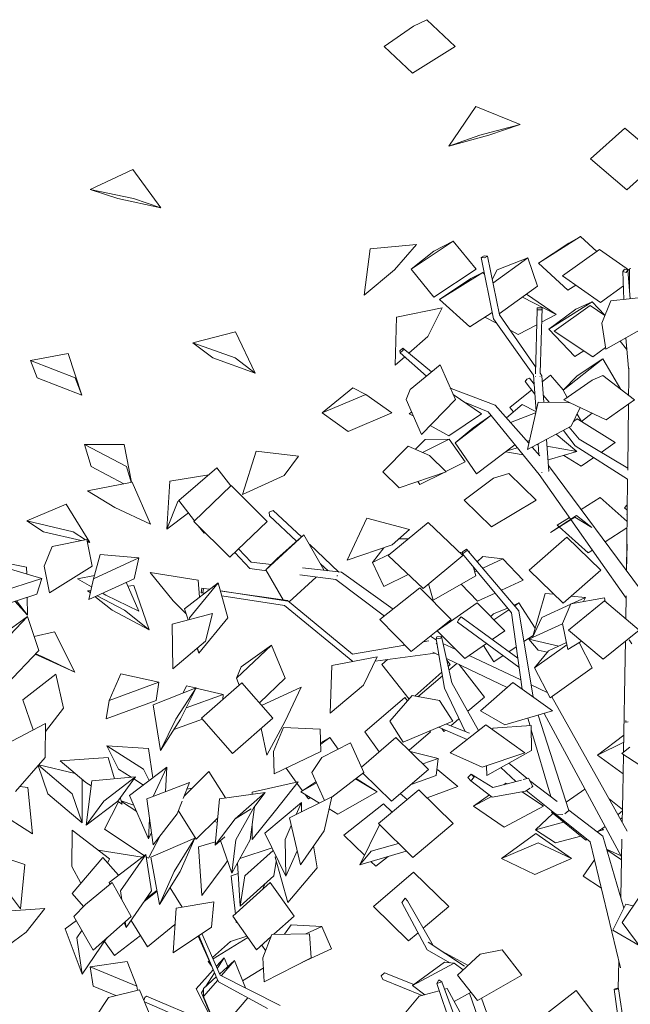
# Model space of a CAD drawing. Extents: x 169645 to 508157, y -5167 to 165945.
# Tile 16 of 130: x 267660 to 269415, y 7800 to 10633. Entities that reach past the tile are written whole.
import ezdxf

# ---------------------------------------------------------------- set-up
doc = ezdxf.new("R2010")
doc.units = 0
doc.header["$MEASUREMENT"] = 0
doc.layers.add('Plomberie Sanitaire', color=7, linetype='Continuous')
doc.layers.add('Végétation', color=7, linetype='Continuous')

msp = doc.modelspace()

# ---------------------------------------------------------------- linework, layer by layer
at = {"layer": 'Plomberie Sanitaire', "linetype": 'Continuous', "lineweight": 20}
for p, q in [((267984.9, 10201.2), (267862.6, 10144.2)), ((268066.1, 10091.6), (267984.9, 10201.2)), ((267941.7, 10117.9), (267862.6, 10144.2)), ((267986.9, 10117.9), (267862.6, 10144.2)), ((268066.1, 10091.6), (267941.7, 10117.9)), ((268066.1, 10091.6), (267986.9, 10117.9)), ((268280.3, 9734.5), (268157.9, 9703.1)), ((268336.4, 9615.8), (268280.3, 9734.5)), ((268215.2, 9659.5), (268157.9, 9703.1)), ((268279.1, 9659.5), (268157.9, 9703.1)), ((267798.8, 9672.5), (267691.1, 9652.3)), ((267838.9, 9552), (267798.8, 9672.5)), ((268336.4, 9615.8), (268215.2, 9659.5)), ((268336.4, 9615.8), (268279.1, 9659.5)), ((267710.3, 9602.2), (267691.1, 9652.3)), ((267819.8, 9602.2), (267691.1, 9652.3)), ((267838.9, 9552), (267710.3, 9602.2)), ((267838.9, 9552), (267819.8, 9602.2)), ((267959.8, 9410.9), (267846.5, 9410.2)), ((267865.4, 9347), (267846.5, 9410.2)), ((267966.5, 9347), (267846.5, 9410.2)), ((267981.7, 9302.1), (267959.8, 9410.9)), ((267959, 9297.7), (267865.4, 9347)), ((267980, 9301.8), (267966.5, 9347)), ((267983.2, 9302.4), (267854.7, 9277.2)), ((268035.8, 9181.7), (267983.2, 9302.4)), ((267933.2, 9229.4), (267854.7, 9277.2)), ((267793.6, 9239.1), (267680.2, 9190.7)), ((267861.6, 9128.4), (267793.6, 9239.1)), ((268035.8, 9181.7), (267933.2, 9229.4)), ((267728, 9159.5), (267680.2, 9190.7)), ((267813.7, 9159.5), (267680.2, 9190.7)), ((267836.5, 9134.2), (267728, 9159.5)), ((267848.8, 9136.7), (267813.7, 9159.5)), ((267861.6, 9128.4), (267854.3, 9133.1)), ((267861.6, 9128.4), (267854.9, 9129.9)), ((267679.6, 9057.2), (267544.9, 9084.9)), ((267680, 9037.9), (267679.6, 9057.2)), ((268173.4, 9020), (268034.7, 9041.9)), ((268101.6, 8960.8), (268034.7, 9041.9)), ((267874.5, 9033.5), (267825.8, 9024.2)), ((267866.8, 9000.9), (267825.8, 9024.2)), ((268002.5, 8930.8), (267966.3, 9014.1)), ((268176.6, 8971), (268173.4, 9020)), ((267864.6, 8990.9), (267855.2, 8989.8)), ((267863, 8983.5), (267855.2, 8989.8)), ((267863.4, 8985.4), (267855.2, 8989.8)), ((267908, 8977.5), (267898.4, 8982.9)), ((267987.9, 9005.2), (267971, 9003.3)), ((268031.8, 8877.2), (267987.9, 9005.2)), ((267682.3, 8919.5), (267646, 8959.6)), ((267682.3, 8919.5), (267650.7, 8961.2)), ((267682.3, 8919.5), (267681.3, 8971.1)), ((267925.5, 8933.5), (267876.4, 8972.8)), ((267961.5, 8933.5), (267882.2, 8975.5)), ((268002.5, 8930.8), (267908, 8977.5)), ((268137.8, 8924.5), (268101.6, 8960.8)), ((268031.8, 8877.2), (267925.5, 8933.5)), ((268031.8, 8877.2), (267961.5, 8933.5)), ((267760.4, 8871.9), (267701.7, 8857.7)), ((267818, 8755.6), (267760.4, 8871.9)), ((267723.7, 8798.4), (267704.8, 8807.4)), ((267728.6, 8798.4), (267706, 8808.6)), ((267818, 8755.6), (267723.7, 8798.4)), ((267818, 8755.6), (267728.6, 8798.4)), ((267944.2, 8476.3), (267910.2, 8543.2)), ((268030, 8536), (267910.2, 8543.2)), ((268015.7, 8476.3), (267910.2, 8543.2)), ((268043.1, 8451.8), (268030, 8536)), ((267914.7, 8510.2), (267776.3, 8500.2)), ((267849.9, 8438.1), (267776.3, 8500.2)), ((267932.9, 8449), (267914.7, 8510.2)), ((267740.7, 8405.5), (267713.1, 8486.7)), ((267811.1, 8405.5), (267714, 8487.7)), ((267819.1, 8464.1), (267714.8, 8488.6)), ((267980.1, 8453.5), (267944.2, 8476.3)), ((268032.4, 8443.5), (268015.7, 8476.3)), ((267839.6, 8321.7), (267839.2, 8447.1)), ((268015.8, 8430.8), (267988.1, 8448.4)), ((267683.3, 8424), (267660.3, 8426.8)), ((267696.7, 8290.3), (267683.3, 8424)), ((267865.2, 8429), (267849.9, 8438.1)), ((268155.5, 8421.5), (268140.8, 8419)), ((267839.6, 8321.7), (267740.7, 8405.5)), ((267839.6, 8321.7), (267811.1, 8405.5)), ((267954.7, 8375.9), (267949, 8394.9)), ((267988.2, 8372.5), (267952, 8385.1)), ((267696.7, 8290.3), (267581, 8364.3)), ((267903.5, 8303.5), (267943.9, 8382.4)), ((267954.7, 8375.9), (267940.8, 8384.2)), ((267996.2, 8354.3), (267952.6, 8383)), ((267810, 8196.9), (267811.1, 8300.9)), ((267917.9, 8218.7), (267811.1, 8300.9)), ((268018.2, 8228), (267903.5, 8303.5)), ((268228, 8323.2), (268219.2, 8326.9)), ((268030.5, 8220), (268063.7, 8284.7)), ((268012, 8223.3), (267885.4, 8243.7)), ((267674.6, 8202.3), (267553.6, 8242.5)), ((267912.6, 8206.4), (267917.9, 8218.7)), ((268030.5, 8220), (268023.6, 8224.5)), ((267662.2, 8074.8), (267674.6, 8202.3)), ((267835.2, 8148.1), (267810, 8196.9)), ((267662.2, 8074.8), (267597.7, 8158.7)), ((268024.4, 8105), (268024.4, 8105.4)), ((267969.3, 7923.6), (267862.5, 7908.2)), ((267870.9, 7852.6), (267862.5, 7908.2)), ((267996.4, 7852.6), (267862.5, 7908.2)), ((267969.3, 7923.6), (267996.4, 7852.6)), ((267936.6, 7825.3), (267870.9, 7852.6)), ((267998.2, 7840.5), (267996.4, 7852.6))]:
    msp.add_line(p, q, dxfattribs=at)
at = {"layer": 'Végétation', "linetype": 'Continuous', "lineweight": 20}
for p, q in [((268792.3, 10614.1), (268830.4, 10632.6)), ((268911.8, 10555.5), (268830.4, 10632.6)), ((268792.3, 10614.1), (268707.6, 10555.5)), ((268789, 10478.3), (268707.6, 10555.5)), ((268789, 10478.3), (268911.8, 10555.5)), ((268893.3, 10268.9), (268971.1, 10382.8)), ((268971.1, 10382.8), (269098.5, 10331.3)), ((268982.8, 10300.1), (269098.5, 10331.3)), ((269009, 10300.1), (269098.5, 10331.3)), ((269300.8, 10232), (269400, 10320.8)), ((269504.2, 10232), (269400, 10320.8)), ((268893.3, 10268.9), (268982.8, 10300.1)), ((268893.3, 10268.9), (269009, 10300.1)), ((269405, 10143.1), (269300.8, 10232)), ((269405, 10143.1), (269504.2, 10232)), ((269151.6, 9931.8), (269271.8, 10008.9)), ((269238.5, 9989.5), (269271.8, 10008.9)), ((269318.7, 9966), (269271.8, 10008.9)), ((268650.6, 9840.1), (268667.6, 9973.7)), ((268667.6, 9973.7), (268800.8, 9986.3)), ((268737.8, 9913.2), (268800.8, 9986.3)), ((268784.9, 9915), (268906.2, 9995.7)), ((268850.7, 9966.8), (268906.2, 9995.7)), ((268972, 9915), (268906.2, 9995.7)), ((269151.6, 9931.8), (269238.5, 9989.5)), ((269220.4, 9895.6), (269326.9, 9971.9)), ((269413.4, 9911.3), (269326.9, 9971.9)), ((268784.9, 9915), (268850.7, 9966.8)), ((268995.4, 9953.3), (268986.6, 9948.7)), ((268986.6, 9948.7), (268995.9, 9947.6)), ((269022.1, 9771.6), (268986.6, 9948.7)), ((269004.6, 9952.2), (268995.4, 9953.3)), ((268995.9, 9947.6), (269004.6, 9952.2)), ((269038.9, 9783.5), (269004.6, 9952.2)), ((269020.4, 9874.5), (269121.1, 9947.1)), ((269032.4, 9913.4), (269121.1, 9947.1)), ((269149, 9866), (269121.1, 9947.1)), ((268850.6, 9834.2), (268784.9, 9915)), ((268850.6, 9834.2), (268972, 9915)), ((269236, 9854.6), (269151.6, 9931.8)), ((269398.7, 9914.9), (269393.5, 9908.1)), ((269408.6, 9911.8), (269398.7, 9914.9)), ((269413, 9854.9), (269413.5, 9915.9)), ((269413.5, 9915.9), (269417, 9917.2)), ((268650.6, 9840.1), (268737.8, 9913.2)), ((268867, 9827.4), (268991.1, 9905.5)), ((268867, 9827.4), (268956.9, 9887.8)), ((268956.9, 9887.8), (268991.1, 9905.5)), ((268996.2, 9900.8), (268991.1, 9905.5)), ((269018.2, 9885.2), (269032.4, 9913.4)), ((269329.3, 9819.4), (269220.4, 9895.6)), ((269393.5, 9908.1), (269403.4, 9904.9)), ((269397.1, 9827.8), (269393.5, 9908.1)), ((269403.4, 9904.9), (269408.6, 9911.8)), ((269415, 9829.8), (269408.6, 9911.8)), ((269038.3, 9786.3), (269149, 9866)), ((269236, 9854.6), (269258.4, 9869)), ((269329.3, 9819.4), (269395.4, 9866.6)), ((269411.2, 9878), (269413.2, 9879.4)), ((269202.6, 9784.2), (269105.3, 9834.5)), ((269116.9, 9842.9), (269202.6, 9784.2)), ((269359.7, 9823.6), (269465.2, 9835.4)), ((268743.1, 9777), (268874.7, 9803.4)), ((268833.2, 9721.1), (268874.7, 9803.4)), ((268953.6, 9749.2), (268867, 9827.4)), ((269148, 9803.8), (269147.8, 9798.2)), ((269161.6, 9803.4), (269148, 9803.8)), ((269156.3, 9615.3), (269161.6, 9803.4)), ((269161.4, 9797.8), (269161.6, 9803.4)), ((269180.7, 9742.3), (269305.4, 9820.7)), ((269196.9, 9736.5), (269299.6, 9810.1)), ((269258.9, 9799.9), (269305.4, 9820.7)), ((269342.2, 9781.7), (269299.6, 9810.1)), ((269342.3, 9782.1), (269305.4, 9820.7)), ((269359.7, 9823.6), (269333.1, 9759.9)), ((268739.3, 9638.8), (268743.1, 9777)), ((268953.6, 9749.2), (269018.4, 9790)), ((269030.9, 9759.3), (268997.2, 9776.7)), ((269143.2, 9634.1), (269038.9, 9783.5)), ((269142.6, 9614.2), (269147.8, 9798.2)), ((269147.8, 9798.2), (269161.4, 9797.8)), ((269160.4, 9762.4), (269202.6, 9784.2)), ((269180.7, 9742.3), (269258.9, 9799.9)), ((269137.5, 9609.9), (269022.1, 9771.6)), ((269092.7, 9727.3), (269146.6, 9755.2)), ((269345.3, 9684.4), (269333.1, 9759.9)), ((269345.3, 9684.4), (269477.4, 9759.9)), ((268778.8, 9673.4), (268833.2, 9721.1)), ((269092.7, 9727.3), (269069.9, 9739.1)), ((269255.7, 9664), (269180.7, 9742.3)), ((269307.2, 9662.9), (269196.9, 9736.5)), ((269402.6, 9715.3), (269400.4, 9716)), ((269410.2, 9629.8), (269402.5, 9717.1)), ((268761.6, 9687.8), (268753.1, 9680.2)), ((268762.4, 9681.8), (268761.6, 9687.8)), ((268843.7, 9619.1), (268761.6, 9687.8)), ((269307.2, 9662.9), (269344.4, 9689.6)), ((269404.8, 9685.1), (269386.4, 9708)), ((268739.3, 9638.8), (268766.7, 9662.9)), ((268753.1, 9680.2), (268753.9, 9674.2)), ((268753.9, 9674.2), (268762.4, 9681.8)), ((268829.4, 9607.4), (268753.9, 9674.2)), ((269255.7, 9664), (269281.4, 9680.1)), ((269405.3, 9684.9), (269404.8, 9685.1)), ((268782.1, 9568.6), (268868.8, 9639.6)), ((268912.8, 9539.5), (268868.8, 9639.6)), ((269221.9, 9566.9), (269336.4, 9657.3)), ((269262.6, 9608.2), (269336.4, 9657.3)), ((269388.4, 9568.7), (269336.4, 9657.3)), ((269144.3, 9506.5), (269137.5, 9609.9)), ((269142.4, 9606.6), (269142.4, 9607.1)), ((269142.4, 9606.6), (269142.7, 9606.6)), ((269155.1, 9606.2), (269156, 9606.2)), ((269156, 9606.2), (269156, 9606.4)), ((269161.1, 9608.5), (269156.3, 9615.4)), ((269166.6, 9532.2), (269161.1, 9608.5)), ((269162.3, 9591.2), (269186.1, 9610)), ((269222.6, 9567.6), (269186.1, 9610)), ((269221.9, 9566.9), (269262.6, 9608.2)), ((269336.3, 9608.6), (269306, 9595.6)), ((269427.3, 9538.8), (269336.3, 9608.6)), ((269410.2, 9629.8), (269412.3, 9627.9)), ((269411, 9591.9), (269411.3, 9628.8)), ((269112.8, 9591.7), (269117.7, 9598.5)), ((269141.1, 9555.5), (269112.8, 9591.7)), ((269117.7, 9598.5), (269125.2, 9601.7)), ((269139.2, 9584.4), (269125.2, 9601.7)), ((269224.6, 9538.8), (269306, 9595.6)), ((269410.5, 9551.6), (269411, 9591.9)), ((268529.1, 9501.2), (268617.5, 9573.4)), ((268529.1, 9501.2), (268655.1, 9554.7)), ((268617.5, 9573.4), (268655.1, 9554.7)), ((268730.1, 9501.2), (268655.1, 9554.7)), ((268782.1, 9568.6), (268770.6, 9539.5)), ((268900.5, 9571.5), (268897.7, 9573.8)), ((269026.6, 9524.1), (268900.5, 9571.5)), ((268987.3, 9498.9), (268906.3, 9554.2)), ((269068.6, 9517.3), (269131.9, 9567.3)), ((269181.8, 9531.9), (269165.1, 9552.4)), ((269234.3, 9545.6), (269221.9, 9566.9)), ((268814.6, 9439.4), (268770.6, 9539.5)), ((268814.6, 9439.4), (268912.8, 9539.5)), ((269006.5, 9504.1), (268938.9, 9531.9)), ((269123.8, 9413.9), (269026.6, 9524.1)), ((269059.5, 9486.8), (269104.1, 9525.9)), ((269104.1, 9525.9), (269144.2, 9505.9)), ((269119.8, 9395.9), (269150.1, 9532.5)), ((269150.1, 9532.5), (269241.9, 9530.6)), ((269345.9, 9481.9), (269224.6, 9538.8)), ((269345.9, 9481.9), (269427.3, 9538.8)), ((269408.2, 9344.4), (269410.3, 9526.9)), ((268604.1, 9447.8), (268529.1, 9501.2)), ((268604.1, 9447.8), (268730.1, 9501.2)), ((268780, 9498.9), (268786.5, 9503.3)), ((268791.1, 9492.7), (268780, 9498.9)), ((268893.9, 9435.7), (268987.3, 9498.9)), ((268911.4, 9415.3), (269014.8, 9493.9)), ((268964, 9458.9), (269014.4, 9494.4)), ((269153.3, 9324.4), (269006.5, 9504.1)), ((269079.7, 9504.5), (269068.6, 9517.3)), ((269071, 9473.7), (269143.2, 9501.7)), ((269245.4, 9462.9), (269271.1, 9517)), ((269274.9, 9476.4), (269262.2, 9498.1)), ((269274.9, 9476.4), (269305.7, 9500.7)), ((268893.9, 9435.7), (268840.2, 9465.5)), ((269119.8, 9395.9), (269245.4, 9462.9)), ((269252.1, 9477), (269262.5, 9484.3)), ((269272.7, 9478.6), (269262.5, 9484.3)), ((269274.7, 9476.7), (269262.5, 9484.3)), ((269272.7, 9478.6), (269274.2, 9477.6)), ((269371.9, 9416.1), (269275, 9476.5)), ((269275.4, 9476.8), (269371.9, 9416.1)), ((268911.4, 9415.3), (268964, 9458.9)), ((269202.4, 9440), (269261.5, 9390.2)), ((269257.3, 9406.8), (269222.9, 9450.9)), ((269268, 9425.5), (269240, 9460)), ((268777.1, 9405.9), (268703.8, 9332.1)), ((268777.1, 9405.9), (268838.3, 9378.7)), ((268798, 9396.6), (268825.2, 9425.2)), ((268818.3, 9387.6), (268894.4, 9425.4)), ((268825.2, 9425.2), (268894.4, 9425.4)), ((268940.9, 9360.4), (268894.4, 9425.4)), ((268973, 9325.7), (268911.4, 9415.3)), ((268973, 9325.7), (269083.6, 9409.7)), ((269084.4, 9408.7), (269083.3, 9409.5)), ((269119, 9419.3), (269125.6, 9421.9)), ((269150.6, 9409.7), (269146.9, 9410.4)), ((269152.5, 9381.3), (269150.5, 9412.3)), ((269180.9, 9333.8), (269174.3, 9425)), ((269261.5, 9390.2), (269175.7, 9405.3)), ((269407.7, 9310.5), (269257.3, 9406.8)), ((269408.2, 9342.8), (269268, 9425.5)), ((269331.7, 9387.9), (269371.9, 9416.1)), ((268300.1, 9266.5), (268340.2, 9391.7)), ((268340.2, 9391.7), (268461.9, 9376.9)), ((268420.5, 9321.7), (268461.9, 9376.9)), ((268885.7, 9332.1), (268838.3, 9378.7)), ((269107.2, 9380.8), (269057.2, 9389.6)), ((269060.2, 9391.9), (269090.8, 9400.8)), ((269155.5, 9378), (269133.3, 9403.1)), ((269183.3, 9367.4), (269261.5, 9390.2)), ((269274.5, 9347.9), (269224.1, 9379.3)), ((268885.1, 9332.7), (268940.9, 9360.4)), ((269183.3, 9367.4), (269178.4, 9368.3)), ((269183, 9346.7), (269179.6, 9350.6)), ((269274.5, 9347.9), (269310.2, 9372.9)), ((268091.7, 9305.4), (268203.3, 9323.5)), ((268117, 9249.4), (268226.9, 9343.8)), ((268267.3, 9291.6), (268226.9, 9343.8)), ((268300.1, 9266.5), (268420.5, 9321.7)), ((268751.1, 9285.6), (268703.8, 9332.1)), ((268751.1, 9285.6), (268885.7, 9332.1)), ((268810.1, 9295.5), (268880, 9330.2)), ((269021.7, 9313.3), (269066.4, 9327.4)), ((269145, 9250.8), (269066.4, 9327.4)), ((269244.2, 9195.1), (269153.3, 9324.4)), ((269161.3, 9330.5), (269161.4, 9330.3)), ((269161.4, 9330.3), (269162, 9330.4)), ((269180.3, 9333.7), (269180.9, 9333.8)), ((269444.7, 8992.9), (269183, 9346.7)), ((269408.1, 9336.6), (269408.2, 9344.4)), ((268082.5, 9166.8), (268091.7, 9305.4)), ((268160.9, 9189.2), (268268.1, 9292.4)), ((268371.2, 9189.2), (268268.1, 9292.4)), ((268810.1, 9295.5), (268804.1, 9303.9)), ((269021.7, 9313.3), (268937.7, 9250.8)), ((269405.2, 9126.4), (269407.7, 9310.9)), ((268082.5, 9166.8), (268114.4, 9246.6)), ((268114.4, 9246.6), (268117.4, 9248.8)), ((268162.5, 9190.8), (268117, 9249.4)), ((269016.3, 9174.1), (268937.7, 9250.8)), ((269016.3, 9174.1), (269145, 9250.8)), ((269274.4, 9223.2), (269328.3, 9258.2)), ((269406, 9188.7), (269328.3, 9258.2)), ((269398.4, 9228.3), (269406.7, 9236.7)), ((268082.5, 9166.8), (268144.8, 9213.5)), ((268377.6, 9215.5), (268388.7, 9221.1)), ((268378.2, 9205.3), (268377.6, 9215.5)), ((268470, 9144.7), (268388.7, 9221.1)), ((269406.5, 9221.8), (269398.4, 9228.3)), ((269405.2, 9208.4), (269406.4, 9211.5)), ((269405.2, 9208.4), (269406.3, 9208.7)), ((268263.9, 9086), (268160.9, 9189.2)), ((268263.9, 9086), (268371.2, 9189.2)), ((268455.9, 9132.2), (268378.2, 9205.3)), ((268601, 9077.5), (268657.9, 9199)), ((268657.9, 9199), (268780.5, 9165.8)), ((268719.6, 9091.1), (268834.1, 9186.1)), ((268934.2, 9091.1), (268834.1, 9186.1)), ((269185.7, 9157.3), (269260.9, 9205.9)), ((269185.7, 9157.3), (269255.8, 9201.8)), ((269205.4, 9178.4), (269240.1, 9200.9)), ((269210.9, 9173.6), (269205.4, 9178.4)), ((269403.4, 8968.7), (269244.5, 9194.7)), ((269255.8, 9201.8), (269305, 9171.8)), ((269305, 9171.8), (269260.9, 9205.9)), ((268190.2, 9155.1), (268173.4, 9176.7)), ((268190.2, 9155.1), (268192.7, 9157.3)), ((268367.9, 9050), (268476.9, 9150.9)), ((268399.7, 9082.1), (268476.9, 9150.9)), ((268534.7, 9050), (268476.9, 9150.9)), ((268730.3, 9121.6), (268780.5, 9165.8)), ((269294.6, 9098.7), (269211.1, 9173.4)), ((269343.2, 9130.2), (269405.8, 9170.8)), ((267753.1, 9117.5), (267853.4, 9137.6)), ((267868.7, 9060.4), (267853.4, 9137.6)), ((268577.5, 9043.7), (268492.7, 9123.4)), ((268601, 9077.5), (268730.3, 9121.6)), ((268750.3, 9139.2), (268777.3, 9139)), ((269124.4, 9048.7), (269232.8, 9143.7)), ((269330.4, 9048.7), (269232.8, 9143.7)), ((269404.4, 9047.4), (269405.2, 9126.4)), ((269404.7, 9046.9), (269406, 9123.9)), ((269406, 9122.8), (269406, 9123.9)), ((267753.1, 9117.5), (267730.5, 9060.4)), ((267872.1, 9024.5), (267890.9, 9093.6)), ((267890.9, 9093.6), (268002.3, 9084.2)), ((268321.9, 9053.6), (268278, 9099.6)), ((268325.7, 9072.2), (268288.9, 9110.1)), ((268673.9, 9070.6), (268706.5, 9113.5)), ((268673.9, 9070.6), (268725, 9095.6)), ((268924.9, 9100), (268933.2, 9101.1)), ((268932.7, 9095.8), (268943.6, 9103.6)), ((268933.3, 9101.5), (268932.7, 9095.8)), ((269073.7, 8925.9), (268932.7, 9095.8)), ((268932.7, 9092.6), (268934.4, 9093.7)), ((268944.2, 9109.3), (268933.3, 9101.5)), ((268943.6, 9103.6), (268944.2, 9109.3)), ((269094.9, 8932.4), (268944.2, 9109.3)), ((268949.3, 9103.3), (268951.9, 9103.7)), ((268949.9, 9102.6), (268951.9, 9103.7)), ((268953.3, 9098.6), (268951.9, 9103.7)), ((269294.6, 9098.7), (269306.6, 9106.4)), ((267872.1, 9024.5), (268002.3, 9084.2)), ((267989, 9024.5), (268002.3, 9084.2)), ((268383.4, 9065.6), (268325.7, 9072.2)), ((268367.9, 9050), (268399.7, 9082.1)), ((268546.3, 9047.2), (268524.7, 9067.4)), ((268706.7, 9002.4), (268673.9, 9070.6)), ((268819.8, 8996.1), (268719.6, 9091.1)), ((268819.8, 8996.1), (268934.2, 9091.1)), ((268975.2, 9072.9), (268991.7, 9088.2)), ((268991, 9054.3), (269049, 9081.3)), ((268991.7, 9088.2), (269049, 9081.3)), ((269106.9, 9020.4), (269049, 9081.3)), ((267617.2, 9056.2), (267723.2, 9025.3)), ((267745.8, 8983.3), (267730.5, 9060.4)), ((267745.8, 8983.3), (267868.7, 9060.4)), ((268369.3, 9047.5), (268321.9, 9053.6)), ((268417.6, 8963.3), (268367.9, 9050)), ((268585.1, 9042.8), (268473.1, 9055.5)), ((268533.2, 9048.7), (268534.7, 9050)), ((268733.2, 8936.8), (268585.1, 9042.8)), ((268706.7, 9002.4), (268776.9, 9036.8)), ((268971.6, 9033.1), (268965, 9056.9)), ((268968.6, 9043.8), (268973.8, 9046.3)), ((269222, 8953.8), (269124.4, 9048.7)), ((269222, 8953.8), (269330.4, 9048.7)), ((267584.1, 8980.1), (267723.2, 9025.3)), ((267708.7, 8980.1), (267723.2, 9025.3)), ((267858.8, 8964.8), (267872.1, 9024.5)), ((267858.8, 8964.8), (267989, 9024.5)), ((268133.5, 8937.7), (268230.6, 9012.9)), ((268147.7, 8911.6), (268230.6, 9012.9)), ((268257.9, 8911.6), (268230.6, 9012.9)), ((268434.5, 8957.4), (268512, 9029.1)), ((268568.9, 9021.7), (268465.1, 9035.2)), ((268708.5, 8917), (268568.9, 9021.7)), ((268572.3, 9032.5), (268574, 9033.4)), ((268572.3, 9031.7), (268572.3, 9032.5)), ((268848.7, 8962.5), (268835.6, 9009.3)), ((268848.7, 8962.5), (268971.6, 9033.1)), ((268976.3, 8959.6), (268929.4, 9008.9)), ((269044.6, 8991.4), (269106.9, 9020.4)), ((267569.7, 8934.8), (267708.7, 8980.1)), ((268183.6, 8996.9), (268181.9, 8984)), ((268181.9, 8984), (268186.2, 8983.7)), ((268191.4, 8982.5), (268181.9, 8984)), ((268188, 8996.7), (268183.6, 8996.9)), ((268186.2, 8983.7), (268188, 8996.7)), ((268191.8, 8982.9), (268186.2, 8983.7)), ((268206.1, 8993.9), (268188, 8996.7)), ((268431.2, 8960), (268237, 8989.3)), ((268429.4, 8961.6), (268241.3, 8988.6)), ((268695.5, 8906.7), (268810.2, 8998.2)), ((268900.2, 8906.7), (268810.2, 8998.2)), ((268976.3, 8959.6), (269026.4, 8982.9)), ((269134.6, 8855.7), (269170.3, 8982.3)), ((269170.3, 8982.3), (269195.3, 8979.8)), ((268420.8, 8947), (268240.8, 8975.2)), ((268616.9, 8807.1), (268429.4, 8961.6)), ((268860.4, 8874.8), (268975.5, 8955)), ((269054.6, 8874.8), (268975.5, 8955)), ((269081.2, 8948.5), (269095.3, 8954.6)), ((269083, 8946.3), (269095.3, 8954.6)), ((269141.9, 8881.8), (269095.3, 8954.6)), ((269160.8, 8913.1), (269244.2, 8951.1)), ((269244.5, 8951.8), (269220.2, 8895.2)), ((269238, 8876.5), (269341.5, 8960.5)), ((269244.5, 8951.8), (269341.3, 8969.4)), ((269245.8, 8974.6), (269286.6, 8970.4)), ((269246.6, 8952.1), (269286.6, 8970.4)), ((269281.1, 8958.4), (269286.6, 8970.4)), ((269343.5, 8958.8), (269341.3, 8969.4)), ((269440.6, 8876.5), (269341.5, 8960.5)), ((269402.4, 8908.9), (269403.5, 8975.2)), ((268098.2, 8893.7), (268214.1, 8924.2)), ((268143.9, 8905.7), (268133.5, 8937.7)), ((268194.4, 8844.7), (268214.1, 8924.2)), ((268617.2, 8786.2), (268420.8, 8947)), ((269014.7, 8915.3), (269022.5, 8923)), ((269022.5, 8923), (269061.9, 8940.1)), ((269023.4, 8906.4), (269066.1, 8935)), ((269104.2, 8706.3), (269073.7, 8925.9)), ((269136.3, 8683.4), (269094.9, 8932.4)), ((267589.3, 8848), (267682.3, 8916.1)), ((267589.7, 8818.1), (267682.3, 8916.1)), ((267714.9, 8818.1), (267682.3, 8916.1)), ((268148.9, 8907), (268147.7, 8911.6)), ((268175, 8810.3), (268257.9, 8911.6)), ((268785.6, 8815.2), (268695.5, 8906.7)), ((268785.6, 8815.2), (268900.2, 8906.7)), ((268918.7, 8899.6), (268921.3, 8905.9)), ((269095.3, 8770.2), (268918.7, 8899.6)), ((268921.3, 8905.9), (268929, 8915.2)), ((269091.7, 8795.9), (268929, 8915.2)), ((269134.6, 8855.7), (269160.8, 8913.1)), ((269134.6, 8855.7), (269220.3, 8894.8)), ((269236.1, 8821.1), (269220.2, 8895.2)), ((268100.4, 8765.3), (268098.2, 8893.7)), ((268939.5, 8794.6), (268860.4, 8874.8)), ((269018.5, 8849.6), (269054.6, 8874.8)), ((269220.4, 8894.2), (269123.8, 8850.5)), ((269337, 8792.5), (269238, 8876.5)), ((269337, 8792.5), (269440.6, 8876.5)), ((268100.4, 8765.3), (268194.4, 8844.7)), ((268836.5, 8845.4), (268819.8, 8842.5)), ((268858.3, 8847.3), (268841.2, 8859.5)), ((268858.9, 8856.8), (268857.5, 8851.6)), ((268857.5, 8851.6), (268871, 8853.5)), ((268880.9, 8709.7), (268857.5, 8851.6)), ((268860.2, 8835.8), (268857.6, 8839)), ((268872.3, 8858.6), (268858.9, 8856.8)), ((268871, 8853.5), (268872.3, 8858.6)), ((268902, 8725), (268872.3, 8858.6)), ((268913.3, 8821.1), (268876.8, 8838.2)), ((268939.5, 8794.6), (269002.3, 8838.3)), ((269109.7, 8843.3), (269136, 8861)), ((269150.5, 8818.6), (269123.8, 8850.5)), ((269210, 8830.8), (269123.8, 8850.5)), ((269180, 8816.8), (269231.8, 8840.9)), ((269236.1, 8821.1), (269275.1, 8845)), ((269305.9, 8767.9), (269268.1, 8840.7)), ((269400.5, 8798.1), (269401.3, 8844.7)), ((269412.2, 8848.1), (269419.8, 8837.3)), ((267622.2, 8720), (267714.9, 8818.1)), ((268175, 8810.3), (268170.4, 8824.4)), ((268175, 8810.3), (268171, 8825)), ((268283.3, 8737.9), (268383.6, 8833.3)), ((268296.9, 8770.7), (268383.6, 8833.3)), ((268423.3, 8737.9), (268383.6, 8833.3)), ((268767.6, 8833.4), (268616.9, 8807.1)), ((268854.8, 8809.9), (268681.7, 8787.1)), ((268763.1, 8832.6), (268765.9, 8835.2)), ((268865.2, 8804.9), (268847.9, 8813.2)), ((268860.7, 8825.2), (268861.2, 8829.4)), ((269023.3, 8785.4), (268993.4, 8832.1)), ((269066.5, 8814.4), (269087.2, 8828.3)), ((269140, 8767.9), (269233.2, 8834.6)), ((269140, 8767.9), (269180, 8816.8)), ((269176.5, 8812.6), (269150.5, 8818.6)), ((268557.5, 8774.7), (268687.9, 8799.8)), ((268648.4, 8718.6), (268687.9, 8799.8)), ((268700.7, 8777.2), (268717, 8791.7)), ((269061.2, 8711.1), (268886.5, 8794.7)), ((268897.6, 8777.2), (268887.6, 8789.9)), ((269100.5, 8733.3), (268951.7, 8803.1)), ((269023.3, 8785.4), (269050.1, 8803.3)), ((269395.9, 8525.4), (269400.5, 8798.1)), ((268283.3, 8737.9), (268296.9, 8770.7)), ((268552.4, 8637.4), (268557.5, 8774.7)), ((268779.3, 8678.1), (268700.7, 8777.2)), ((268795.6, 8686.6), (268873.3, 8755.6)), ((268891.6, 8771.9), (268897.6, 8777.2)), ((268894, 8760.9), (268916.8, 8780.2)), ((268996.1, 8683.5), (268923.1, 8777.2)), ((269105.7, 8770.8), (269105.8, 8770.9)), ((269105.7, 8770.7), (269105.7, 8770.8)), ((269185, 8681.4), (269140, 8767.9)), ((269185, 8681.4), (269305.9, 8767.9)), ((267668.8, 8676.4), (267763.7, 8749.8)), ((267785.9, 8652.3), (267763.7, 8749.8)), ((267916.7, 8673.9), (267951.1, 8750.9)), ((267916.7, 8673.9), (268060.2, 8726.9)), ((267951.1, 8750.9), (268060.2, 8726.9)), ((268052.2, 8673.9), (268060.2, 8726.9)), ((268182.9, 8623.1), (268298.4, 8724.7)), ((268291.3, 8718.5), (268283.3, 8737.9)), ((268387.4, 8623.1), (268298.4, 8724.7)), ((268348.9, 8667.1), (268423.3, 8737.9)), ((268804.5, 8685), (268875.1, 8744.8)), ((268979.4, 8587.8), (268902, 8725)), ((269077.5, 8725.4), (268984.3, 8643.9)), ((269191.6, 8643.9), (269077.5, 8725.4)), ((268043.4, 8661.4), (268166.9, 8710.8)), ((268109.1, 8620.3), (268166.9, 8710.8)), ((268122.2, 8620.3), (268166.9, 8710.8)), ((268129.7, 8695.9), (268139.7, 8716.3)), ((268139.7, 8716.3), (268165.3, 8710.1)), ((268166.5, 8709.8), (268245, 8691)), ((268355, 8660.1), (268469.1, 8712.6)), ((268423.3, 8614.5), (268469.1, 8712.6)), ((268552.4, 8637.4), (268648.4, 8718.6)), ((268940.2, 8584.8), (268880.9, 8709.7)), ((269176.6, 8697.5), (269130.3, 8719.2)), ((267699, 8589.2), (267668.8, 8676.4)), ((267908.7, 8620.9), (267916.7, 8673.9)), ((267908.7, 8620.9), (268052.2, 8673.9)), ((268138.2, 8652.7), (268245, 8691)), ((268243.7, 8676.6), (268245, 8691)), ((268651.7, 8583.6), (268767.5, 8682.8)), ((268787.9, 8688), (268723.6, 8614.1)), ((268774.8, 8672.9), (268767.5, 8682.8)), ((268787.9, 8688), (268866.4, 8673.6)), ((268905.6, 8614.1), (268866.4, 8673.6)), ((268948.3, 8643), (268996.1, 8683.5)), ((269406.8, 8298.4), (269189.8, 8684.9)), ((267733.7, 8584.5), (267785.9, 8652.3)), ((268064.4, 8529.8), (268043.4, 8661.4)), ((269054.9, 8603.6), (268984.3, 8643.9)), ((269054.9, 8603.6), (269191.6, 8643.9)), ((268064.4, 8529.8), (268109.1, 8620.3)), ((268064.4, 8529.8), (268122.2, 8620.3)), ((268103.2, 8590.6), (268185.6, 8620.1)), ((268271.9, 8521.5), (268182.9, 8623.1)), ((268271.9, 8521.5), (268387.4, 8623.1)), ((268370.7, 8516.5), (268423.3, 8614.5)), ((268762.8, 8554.5), (268723.6, 8614.1)), ((268762.8, 8554.5), (268905.6, 8614.1)), ((268899, 8601.2), (268922.8, 8621.4)), ((269127.2, 8601.6), (269120.9, 8623)), ((269238.8, 8357.1), (269150.4, 8631.7)), ((269390.2, 8224.5), (269167.5, 8636.8)), ((269402.1, 8611.8), (269402.8, 8616.1)), ((269402.1, 8611.8), (269409.7, 8612.6)), ((269402.9, 8610.9), (269402.1, 8611.8)), ((267619, 8547.4), (267733.7, 8607.4)), ((267733.5, 8509.9), (267733.7, 8607.4)), ((268370.7, 8516.5), (268354.3, 8593.9)), ((268418.3, 8595.9), (268389.4, 8527.3)), ((268418.3, 8595.9), (268523.7, 8591.2)), ((268525.9, 8527.3), (268523.7, 8591.2)), ((268693.8, 8526.6), (268651.7, 8583.6)), ((268779.2, 8530.9), (268840.8, 8583.6)), ((268840.8, 8583.6), (268838.9, 8586.2)), ((268946.3, 8561.7), (268864.4, 8596.9)), ((268879.7, 8584.8), (268873.2, 8593.1)), ((268879.7, 8584.8), (268884, 8588.5)), ((268952.7, 8579.8), (268886.6, 8606.1)), ((268999.7, 8603.7), (268897.6, 8523.5)), ((269112.1, 8523.5), (268999.7, 8603.7)), ((269020.6, 8594), (269019.3, 8589.7)), ((269020.6, 8594), (269130.5, 8601.8)), ((269131, 8530.1), (269130.5, 8601.8)), ((269187, 8397.7), (269130.5, 8590.1)), ((268525.1, 8552.1), (268551.7, 8567.3)), ((268525.2, 8548.7), (268551.7, 8567.3)), ((268575.8, 8534.3), (268551.7, 8567.3)), ((268642.4, 8482.4), (268741.6, 8567.6)), ((268835.4, 8476), (268741.6, 8567.6)), ((269320.9, 8516.7), (269396.7, 8574.1)), ((268391.6, 8463.4), (268389.4, 8527.3)), ((268391.6, 8463.4), (268525.9, 8527.3)), ((268528.8, 8510.2), (268610.7, 8552.2)), ((268649.4, 8466.9), (268610.7, 8552.2)), ((268782.5, 8527.7), (268863, 8507.6)), ((269002.5, 8458.3), (269131, 8530.1)), ((269320.9, 8516.7), (269396.4, 8553.7)), ((269391, 8521.4), (269413.8, 8540)), ((267647.5, 8412.3), (267733.5, 8509.9)), ((268528.8, 8510.2), (268499.5, 8466.9)), ((268819, 8492.1), (268863, 8507.6)), ((268856.9, 8458), (268863, 8507.6)), ((268989.4, 8481.9), (268897.6, 8523.5)), ((268989.4, 8481.9), (269112.1, 8523.5)), ((269394.8, 8463), (269320.9, 8516.7)), ((269505.7, 8446.4), (269391, 8521.4)), ((269393.9, 8407.9), (269395.8, 8518.3)), ((267976, 8400.4), (268082.5, 8481.9)), ((268044, 8398.1), (268082.5, 8481.9)), ((268079.3, 8411.7), (268082.5, 8481.9)), ((268132.8, 8398.7), (268203.9, 8469.9)), ((268251.6, 8393.8), (268203.9, 8469.9)), ((268425.8, 8479.2), (268427.7, 8480.5)), ((268425.8, 8479.2), (268427, 8480.2)), ((268455.1, 8439), (268425.8, 8479.2)), ((268728.7, 8384.5), (268835.4, 8476)), ((268858.8, 8473.7), (268861.8, 8474.8)), ((268859.1, 8476), (268861.8, 8474.8)), ((268919.7, 8426.5), (268861.8, 8474.8)), ((269002.5, 8458.3), (269002.3, 8486.3)), ((269086.4, 8440.9), (269043.1, 8480.9)), ((269119.1, 8449.5), (269066.2, 8493.9)), ((267850.8, 8314.9), (267866.9, 8442.7)), ((267866.9, 8442.7), (267992.6, 8454.7)), ((267901.8, 8384.8), (267992.6, 8454.7)), ((267941.7, 8384.8), (267992.6, 8454.7)), ((268536.1, 8386.3), (268499.5, 8466.9)), ((268557.1, 8396.1), (268649.4, 8466.9)), ((268687.9, 8411.2), (268625.6, 8448.6)), ((268627.3, 8450), (268687.9, 8411.2)), ((268728.7, 8384.5), (268646.5, 8464.7)), ((268784.9, 8432.7), (268856.9, 8458)), ((268957.9, 8462.2), (268948.4, 8452.2)), ((268948.4, 8452.2), (268957.2, 8443)), ((268957.2, 8443), (268966.7, 8453)), ((269018.7, 8396.3), (268957.2, 8443)), ((268966.7, 8453), (268957.9, 8462.2)), ((269020.6, 8423.6), (268957.9, 8462.2)), ((269102.8, 8445.2), (269020.6, 8423.6)), ((269122.5, 8450.4), (269107.7, 8446.5)), ((269135, 8426.2), (269122.5, 8450.4)), ((269205.4, 8383.6), (269125.6, 8444.3)), ((268025.2, 8390.9), (268148.3, 8438.1)), ((268130.3, 8392.2), (268148.3, 8438.1)), ((268328.1, 8410), (268460.2, 8440.2)), ((268395.3, 8357.3), (268460.2, 8440.2)), ((268473, 8414.4), (268457.1, 8436.2)), ((268468.2, 8411.2), (268511.7, 8440.1)), ((268468.2, 8411.2), (268513.3, 8436.7)), ((268691.7, 8320), (268807.8, 8417.3)), ((268905.8, 8320), (268807.8, 8417.3)), ((268831.2, 8394.1), (268919.7, 8426.5)), ((269113.8, 8413.4), (269018.7, 8396.3)), ((269051.9, 8431.8), (269057.8, 8436)), ((269057.8, 8436), (269062.5, 8434.6)), ((269113.8, 8413.4), (269127.7, 8421.7)), ((269202.1, 8345.9), (269116.2, 8414.8)), ((269130.7, 8423.6), (269135, 8426.2)), ((269231, 8381.5), (269285.1, 8419)), ((267850.8, 8314.9), (267901.8, 8384.8)), ((267850.8, 8314.9), (267941.7, 8384.8)), ((268030.6, 8276.3), (267976, 8400.4)), ((268043.6, 8258.8), (268025.2, 8390.9)), ((268113.1, 8348.4), (268127.4, 8384.9)), ((268222.3, 8257.6), (268234, 8391.4)), ((268234, 8391.4), (268365.8, 8409.2)), ((268279.5, 8333.4), (268365.8, 8409.2)), ((268328.1, 8404.1), (268328.1, 8410)), ((268333.1, 8365.9), (268365.8, 8409.2)), ((268435.7, 8336.2), (268557.2, 8396.9)), ((268521.6, 8379.1), (268468.2, 8411.2)), ((268490.1, 8391), (268480.9, 8403.6)), ((268490.1, 8391), (268495.5, 8394.8)), ((268535.1, 8299.2), (268557.2, 8396.9)), ((268574.7, 8347.3), (268687.9, 8411.2)), ((268774.3, 8389.2), (268754, 8406.1)), ((268964.1, 8369.9), (269010.4, 8402.6)), ((268964.1, 8369.9), (269016.7, 8397.8)), ((269166.1, 8369.9), (269104.7, 8411.7)), ((269392.9, 8360), (269354.8, 8390.9)), ((269392.2, 8324.3), (269393.9, 8407.9)), ((268167.6, 8275.2), (268116.5, 8357)), ((268279.4, 8333.3), (268324.9, 8362.5)), ((268281.7, 8273.2), (268333.1, 8365.9)), ((268322.6, 8273.2), (268334.6, 8367.9)), ((268328.4, 8274.5), (268395.3, 8357.3)), ((268364.7, 8292.8), (268469.9, 8380.8)), ((268454.5, 8345.6), (268469.9, 8380.8)), ((268470.4, 8353.5), (268469.9, 8380.8)), ((268574.7, 8347.3), (268549.4, 8362.4)), ((268591.9, 8287), (268706.2, 8376.9)), ((268730.8, 8352.8), (268706.2, 8376.9)), ((269052.5, 8309.7), (268964.1, 8369.9)), ((269052.5, 8309.7), (269166.1, 8369.9)), ((269226.8, 8348.3), (269238.8, 8357.1)), ((269336.3, 8284), (269238.4, 8358.6)), ((269380.2, 8345.6), (269392.8, 8356.3)), ((268030.6, 8276.3), (268033.2, 8333.5)), ((268043.6, 8258.8), (268113.1, 8348.4)), ((268167.6, 8275.2), (268229.2, 8336.8)), ((268222.3, 8257.6), (268279.5, 8333.4)), ((268466.9, 8201.5), (268435.7, 8336.2)), ((269142.9, 8302), (269193, 8348.9)), ((269188.8, 8352.3), (269191.6, 8354.3)), ((269287.2, 8272.6), (269188.8, 8352.3)), ((269202.5, 8344.7), (269201.3, 8348.8)), ((269202.5, 8344.7), (269221.8, 8345.9)), ((269300.2, 8267.2), (269203.6, 8344.7)), ((269386.9, 8333.8), (269392.4, 8336.1)), ((268328.4, 8274.5), (268328.3, 8318.2)), ((268423.3, 8274.5), (268440.8, 8314.2)), ((268638.2, 8201.6), (268693.9, 8316.1)), ((268789.8, 8222.7), (268691.7, 8320)), ((268693.9, 8316.1), (268696.6, 8315.2)), ((268789.8, 8222.7), (268905.8, 8320)), ((269142.9, 8302), (269223.7, 8324)), ((269200.2, 8264.1), (269142.9, 8302)), ((269320.8, 8295.8), (269343.2, 8311.4)), ((269323.8, 8297.9), (269338.6, 8302)), ((269338.6, 8302), (269334, 8305)), ((269334.2, 8305.2), (269338.6, 8302)), ((268030.6, 8276.3), (268038.7, 8294)), ((268036.6, 8223), (268163.2, 8277.8)), ((268103.8, 8182.4), (268163.2, 8277.8)), ((268121.5, 8182.4), (268163.2, 8277.8)), ((268222.3, 8257.6), (268249.4, 8281.4)), ((268269.6, 8177.6), (268281.7, 8273.2)), ((268269.6, 8177.6), (268322.6, 8273.2)), ((268425.2, 8168.2), (268364.7, 8292.8)), ((268425.2, 8168.2), (268423.3, 8274.5)), ((268466.9, 8201.5), (268535.1, 8299.2)), ((268651.4, 8228.7), (268591.9, 8287)), ((269045, 8219.1), (269143.8, 8291)), ((269143.8, 8291), (269246.2, 8219.1)), ((269200.2, 8264.1), (269273, 8284)), ((269287.2, 8272.6), (269290.6, 8274.9)), ((269396.9, 8076.2), (269336.3, 8284)), ((269387.8, 8107.3), (269391.2, 8275.3)), ((268174.1, 8253), (268223.1, 8267.6)), ((268183.7, 8113.5), (268174.1, 8253)), ((268269.6, 8177.6), (268237.3, 8270.8)), ((268293, 8219.9), (268385.4, 8250.1)), ((268515.2, 8192.8), (268504.7, 8255.7)), ((268670.7, 8240.3), (268749, 8263.1)), ((269045, 8219.1), (269150.1, 8264.5)), ((269246.2, 8219.1), (269150.1, 8264.5)), ((269387.4, 7905.1), (269300.2, 8267.2)), ((269388.8, 8227), (269347.2, 8246.7)), ((269390, 8215.9), (269347.9, 8244.3)), ((267810.4, 8119), (267898.7, 8222.2)), ((267943.8, 8171.2), (267898.7, 8222.2)), ((267917.2, 8150.9), (268022.6, 8231.4)), ((267949.8, 8126.1), (268022.6, 8231.4)), ((268038.7, 8126.1), (268022.6, 8231.4)), ((268062.1, 8087.1), (268036.6, 8223)), ((268307.3, 8169.4), (268389, 8242.7)), ((268393.9, 8223.4), (268397.3, 8225.6)), ((268431, 8092.6), (268393.9, 8223.4)), ((268425.2, 8168.2), (268457.5, 8242)), ((268638.2, 8201.6), (268670.7, 8240.3)), ((268638.2, 8201.6), (268771, 8240.3)), ((268683.7, 8197.2), (268719.4, 8225.2)), ((268771, 8240.3), (268771.5, 8240.8)), ((269141.1, 8173.7), (269045, 8219.1)), ((269141.1, 8173.7), (269246.2, 8219.1)), ((269280.2, 8168.9), (269312.6, 8215.7)), ((268183.7, 8113.5), (268251.1, 8203.2)), ((268251.1, 8203.2), (268257.3, 8213)), ((268294.1, 8082.5), (268286, 8207.2)), ((268391, 8169.4), (268397.4, 8211.2)), ((268431, 8092.6), (268515.2, 8192.8)), ((268683.7, 8197.2), (268669.8, 8210.8)), ((268062.1, 8087.1), (268103.8, 8182.4)), ((268062.1, 8087.1), (268121.5, 8182.4)), ((268267.9, 8169.3), (268288, 8176.3)), ((268279.9, 8059.8), (268267.9, 8169.3)), ((268294.1, 8082.5), (268307.3, 8169.4)), ((268294.1, 8082.5), (268391, 8169.4)), ((268676.8, 8081.5), (268792.3, 8180.3)), ((268893.2, 8081.5), (268792.3, 8180.3)), ((269332.3, 8133.8), (269280.2, 8168.9)), ((267849.4, 8087.6), (267925.6, 8150)), ((267919.4, 8145), (267917.2, 8150.9)), ((267980.7, 8053.1), (267925.6, 8150)), ((268127.2, 8079.3), (268092.1, 8135.3)), ((268272.8, 8053.5), (268380.4, 8150.4)), ((268358.1, 8130.3), (268364.7, 8145.8)), ((268448.6, 8053.5), (268380.4, 8150.4)), ((267843.5, 8081.5), (267810.4, 8119)), ((267953.7, 8100.6), (267949.8, 8126.1)), ((267965.9, 8020.7), (268038.7, 8126.1)), ((268018, 8096.1), (268054.9, 8125.8)), ((268023.7, 8104.5), (268054.6, 8127.4)), ((268758.8, 8092.9), (268767.9, 8105.4)), ((268767.9, 8105.4), (268775.1, 8097.5)), ((269391.8, 8035.2), (269444.5, 8114.2)), ((267607.1, 8067.1), (267732.6, 8075.4)), ((267678.8, 8008), (267732.6, 8075.4)), ((267849.4, 8087.6), (267816, 8053.1)), ((268101, 7948.5), (268109.4, 8076.3)), ((268109.4, 8076.3), (268217.7, 8094.7)), ((268211.3, 8021.6), (268217.7, 8094.7)), ((268777.7, 7982.6), (268676.8, 8081.5)), ((268831.2, 7957.1), (268758.8, 8092.9)), ((268848.5, 7969.2), (268775.1, 8097.5)), ((268820.1, 8018.9), (268893.2, 8081.5)), ((269364.8, 8013.7), (269402.8, 8087.8)), ((269424, 8083.4), (269402.8, 8087.8)), ((267871.1, 7956.1), (267816, 8053.1)), ((267871.1, 7956.1), (267980.7, 8053.1)), ((268341, 7956.7), (268272.8, 8053.5)), ((268390.6, 8001.4), (268448.6, 8053.5)), ((267790.7, 8016.7), (267822.9, 8041)), ((267839.2, 7886.8), (267790.7, 8016.7)), ((267965.9, 8020.7), (267960.5, 8035.2)), ((267965.9, 8020.7), (267963.3, 8037.7)), ((268027.2, 7965.7), (267980, 8041.1)), ((268027.2, 7965.7), (268106.3, 8029.4)), ((268101, 7948.5), (268211.3, 8021.6)), ((268282.5, 8035.5), (268282, 8040.6)), ((268282.5, 8035.5), (268284.1, 8037.5)), ((268421, 8001.8), (268440.3, 8028.6)), ((268440.3, 8028.6), (268528.5, 8023.8)), ((268483, 8002.6), (268528.5, 8023.8)), ((268555.9, 7959.5), (268528.5, 8023.8)), ((269471.1, 7927.8), (269391.8, 8035.2)), ((267624.1, 7967.7), (267678.8, 8008)), ((267824.4, 7991.7), (267838.9, 8012.8)), ((267839.2, 7886.8), (267824.4, 7991.7)), ((267839.2, 7886.8), (267910.9, 7991.2)), ((267932.2, 7940.8), (268007.3, 7997.5)), ((268222.5, 7884.9), (268173.3, 7996.5)), ((268226.5, 7875.3), (268175.2, 7997.8)), ((268236.5, 7884.3), (268183.9, 8003.5)), ((268215.8, 7931.3), (268315.7, 7992.5)), ((268265.7, 7981.1), (268313.1, 7996.3)), ((268341, 7956.7), (268382.3, 7993.9)), ((268385.2, 8001.3), (268358.6, 7933.5)), ((268385.2, 8001.3), (268493.5, 8002.7)), ((268497.4, 7933.5), (268493.5, 8002.7)), ((268777.7, 7982.6), (268805.1, 8006.1)), ((269440.5, 7969.2), (269364.8, 8013.7)), ((267932.2, 7940.8), (267903.6, 7980.7)), ((268214.5, 7934.3), (268265.7, 7981.1)), ((268366.9, 7954.7), (268355.6, 7969.9)), ((268938.4, 7909.4), (268834.5, 7978.5)), ((268225.5, 7909.3), (268247.6, 7933.9)), ((268228.1, 7903.5), (268247.6, 7933.9)), ((268258, 7908.4), (268247.6, 7933.9)), ((268362.5, 7864.3), (268358.6, 7933.5)), ((268362.5, 7864.3), (268497.4, 7933.5)), ((268471.3, 7920.1), (268555.9, 7959.5)), ((268896.2, 7919.5), (268831.2, 7957.1)), ((268949.3, 7912), (268865.2, 7958)), ((268984, 7944), (268918.9, 7883.9)), ((268984, 7944), (269046.6, 7957)), ((269103.9, 7883.9), (269046.6, 7957)), ((268202, 7922.8), (268204.7, 7925.3)), ((268202, 7922.8), (268204.9, 7924.6)), ((268211.1, 7910.6), (268202, 7922.8)), ((268235.1, 7887.6), (268277.1, 7925.6)), ((268240.1, 7882.5), (268277.1, 7925.6)), ((268309.3, 7847.2), (268277.1, 7925.6)), ((268300.9, 7867.8), (268360.3, 7904.2)), ((268788.8, 7854.3), (268881.3, 7921)), ((268788.8, 7854.3), (268908.7, 7918.3)), ((268881.3, 7921), (268908.7, 7918.3)), ((268934.9, 7898.8), (268908.7, 7918.3)), ((268938.4, 7909.4), (268938.3, 7909.4)), ((269380, 7845.3), (269382.7, 7924.3)), ((268167.1, 7844.5), (268216.2, 7899)), ((268188.7, 7845.6), (268225.1, 7878.6)), ((268193.8, 7850.3), (268219.9, 7890.8)), ((268231.2, 7865), (268226.5, 7875.3)), ((268408.4, 7796.7), (268236.5, 7884.3)), ((268699.1, 7881.6), (268708.7, 7890.4)), ((268704, 7871), (268699.1, 7881.6)), ((268793.2, 7857.4), (268708.7, 7890.4)), ((268976.2, 7810.8), (268918.9, 7883.9)), ((268976.2, 7810.8), (269103.9, 7883.9)), ((268188.5, 7822.4), (268229.1, 7869.6)), ((268372.7, 7787.7), (268231.2, 7865)), ((268816.6, 7825.4), (268704, 7871)), ((268824.6, 7827.6), (268788.8, 7854.3)), ((268864.5, 7870), (268858.7, 7860.3)), ((268858.7, 7860.3), (268873.6, 7865.1)), ((268912.3, 7704.1), (268858.7, 7860.3)), ((268873.6, 7865.1), (268864.5, 7870)), ((268931.1, 7708.2), (268873.6, 7865.1)), ((267915.4, 7820), (267878, 7763.3)), ((267915.4, 7820), (268004.4, 7842.1)), ((268036.6, 7763.3), (268004.4, 7842.1)), ((268017, 7811.1), (268019.2, 7819.7)), ((268019.2, 7819.7), (268024.9, 7823)), ((268196.1, 7750.9), (268024.9, 7823)), ((268212.9, 7754.4), (268167.1, 7844.5)), ((268182.9, 7833.3), (268188.6, 7842.3)), ((268214.9, 7754.8), (268182.9, 7833.3)), ((268188.5, 7822.4), (268188.7, 7845.6)), ((268216.2, 7755.1), (268188.5, 7822.4)), ((268271.8, 7766.7), (268316.2, 7818.5)), ((268808.7, 7823.1), (268760.3, 7766.1)), ((268808.7, 7823.1), (268865.9, 7839.2)), ((268881.5, 7843.6), (268888.5, 7845.6)), ((268932.3, 7766.1), (268888.5, 7845.6)), ((268908.9, 7808.5), (268957.6, 7834.5)), ((268977.8, 7760.1), (268952.6, 7831.8)), ((269138.3, 7744.9), (269260, 7839.3)), ((269331.6, 7744.9), (269260, 7839.3)), ((269378.2, 7846.2), (269368.6, 7844)), ((269368.6, 7844), (269372.2, 7842.3)), ((269384, 7730.1), (269368.6, 7844)), ((269372.2, 7842.3), (269381.8, 7844.5)), ((269381.8, 7844.5), (269378.2, 7846.2)), ((269400, 7720.3), (269381.8, 7844.5)), ((268196, 7730.4), (268018.8, 7806.9)), ((269002.9, 7774.9), (268987.3, 7817.2))]:
    msp.add_line(p, q, dxfattribs=at)
at = {"layer": 'Végétation', "linetype": 'Continuous', "lineweight": 18}
for p, q in [((269185.7, 9157.3), (269255.8, 9201.8)), ((269255.8, 9201.8), (269305, 9171.8))]:
    msp.add_line(p, q, dxfattribs=at)

doc.saveas('drawing.dxf')
